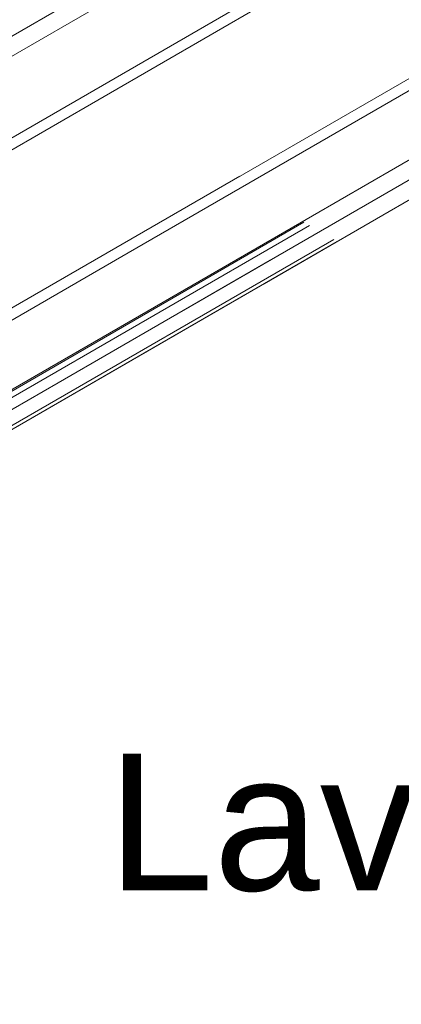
# Model space of a CAD drawing. Header units: millimetres. Extents: x 2 to 902, y -447 to 199.
# Tile 186 of 256: x 41.52 to 42.77, y 81.37 to 84.61. Entities that reach past the tile are written whole.
import ezdxf

# ---------------------------------------------------------------- set-up
doc = ezdxf.new("R2010")
doc.units = ezdxf.units.MM
doc.header["$MEASUREMENT"] = 0
doc.linetypes.add('NULL', pattern=[0])
for name, color, linetype, lineweight in [('Ambiente-Textos', 251, 'Continuous', 5), ('IFC-Elemento terminal-Contorno', 253, 'Continuous', 5), ('IFC-Parede padrão-Contorno', 44, 'Continuous', 5)]:
    doc.layers.add(name, color=color, linetype=linetype, lineweight=lineweight)
doc.styles.add('Arial', font='arial.ttf')

msp = doc.modelspace()

# ---------------------------------------------------------------- linework, layer by layer
at = {"layer": 'IFC-Elemento terminal-Contorno', "lineweight": 5}
for p, q in [((40.9943, 84.2694), (41.977, 84.8367)), ((41.2762, 84.3667), (42.0341, 84.8037)), ((41.2762, 84.3667), (42.0341, 84.8037)), ((42.2083, 83.8078), (42.9833, 84.2558)), ((42.2083, 83.8078), (42.9833, 84.2558)), ((42.0578, 83.6554), (43.0404, 84.2228)), ((42.3216, 83.7423), (43.0976, 84.1898)), ((42.3216, 83.7423), (43.0976, 84.1898)), ((41.1427, 83.1881), (42.4529, 83.9445)), ((41.1607, 83.1777), (42.4709, 83.9341)), ((41.2408, 83.1314), (42.551, 83.8879)), ((41.2522, 83.1249), (42.5624, 83.8813)), ((41.9073, 83.5031), (42.5624, 83.8813)), ((41.6434, 83.4162), (42.3419, 83.8195)), ((41.3615, 83.3189), (42.2083, 83.8078)), ((41.3615, 83.3189), (42.2083, 83.8078)), ((41.2522, 83.1249), (41.9073, 83.5031)), ((41.0244, 83.0588), (41.6434, 83.4162))]:
    msp.add_line(p, q, dxfattribs=at)
at = {"layer": 'IFC-Parede padrão-Contorno', "color": 7, "lineweight": 5}
for p, q in [((38.9903, 82.7784), (43.3107, 85.2728)), ((39.5162, 82.522), (43.7957, 84.9928)), ((41.8745, 83.8436), (43.8304, 84.9728)), ((38.6634, 82.5497), (42.3183, 84.6598)), ((37.595, 81.4128), (42.2423, 84.096)), ((37.595, 81.3728), (41.8745, 83.8436))]:
    msp.add_line(p, q, dxfattribs=at)

# ---------------------------------------------------------------- texts
at = {"layer": 'Ambiente-Textos', "color": 7, "linetype": 'NULL', "lineweight": 5, "insert": (43.6754, 81.7408), "char_height": 0.45, "width": 7.478506, "attachment_point": 8, "line_spacing_factor": 0.6, "style": 'Arial'}
msp.add_mtext('Lavabo aces.', dxfattribs=at)

doc.saveas('drawing.dxf')
